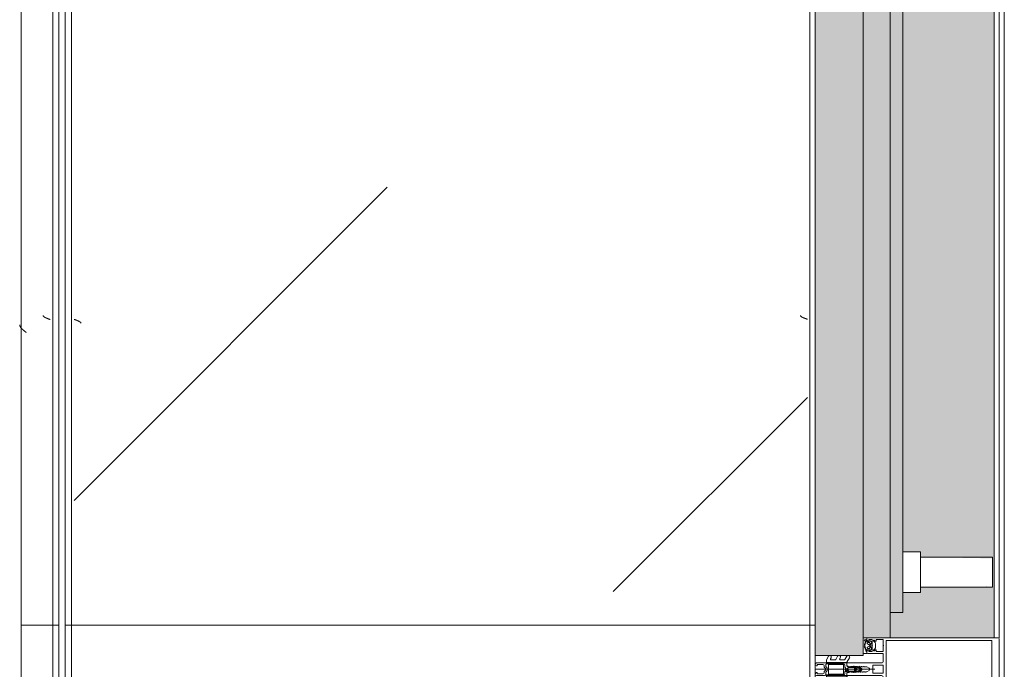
# Model space of a CAD drawing. Header units: millimetres. Extents: x -3267 to 40126, y 29201 to 102288.
# Tile 38 of 127: x 9044 to 9826, y 42944 to 43459. Entities that reach past the tile are written whole.
import ezdxf

# ---------------------------------------------------------------- set-up
doc = ezdxf.new("R2010")
doc.units = ezdxf.units.MM
for name, color, linetype, lineweight in [('A-DETL-GENF-OTLN', 7, 'Continuous', 9), ('A-GLAZ-____-OTLN', 7, 'Continuous', 9), ('A-GLAZ-CWMG-MCUT', 7, 'Continuous', 9), ('A-GLAZ-CWMG-OTLN', 7, 'Continuous', 9), ('A-WALL-____-OTLN', 7, 'Continuous', 9), ('M-EQPM-____-OTLN', 7, 'Continuous', 9)]:
    doc.layers.add(name, color=color, linetype=linetype, lineweight=lineweight)

# ---------------------------------------------------------------- blocks, each defined once
blk = doc.blocks.new('Rectangular Mullion - HI_CovCap-20mm_Mull-105mm-V274-ВКК_02_К1_З_ЭОМ_кабель_')
at = {"layer": 'A-DETL-GENF-OTLN', "color": 253, "true_color": 0xaaaaaa}
for p, q in [((-25, 144.5), (-25, 130.68)), ((23.5, 146), (-23.5, 146)), ((25, 130.68), (25, 144.5)), ((-25, 136), (-25, 59.4)), ((-22.9, 135.44), (-22.9, 59.4)), ((22.9, 136), (22.9, 59.4)), ((25, 136), (25, 59.5)), ((25, 61), (25, 59.5)), ((-22.24, 46.35), (-21.18, 47.41)), ((-20.47, 47.7), (-17.13, 47.7)), ((-16.42, 47.41), (-15.36, 46.35)), ((-12.6, 53.5), (-12.6, 41.4)), ((-5, 25.5), (-5, 52.5)), ((-3.2, 46.1), (-3.2, 53.5)), ((-2.7, 54), (2.7, 54)), ((0, 47.27), (0, 0)), ((3.2, 53.5), (3.2, 46.1)), ((5, 52.5), (5, 25.5)), ((12.6, 41.4), (12.6, 53.5)), ((15.36, 46.35), (16.42, 47.41)), ((17.13, 47.7), (20.47, 47.7)), ((21.18, 47.41), (22.24, 46.35)), ((-22.3, 40.8), (-22.9, 40.8)), ((-22.9, 40.2), (-21.62, 40.2)), ((-21.76, 44.51), (-22.58, 43.54)), ((-22.27, 39.59), (-22.55, 39.1)), ((-21.2, 42.9), (-21.2, 41.7)), ((-21.07, 39.62), (-21.08, 39.77)), ((-19.5, 43.4), (-20.7, 43.4)), ((-20.7, 41.2), (-20.42, 41.2)), ((-20.48, 39.51), (-20.66, 39.4)), ((-20.16, 41.35), (-19.24, 42.95)), ((-19.97, 39.2), (-20.02, 39.33)), ((-17.65, 44), (-19.95, 44)), ((-19.33, 39.22), (-19.48, 39.08)), ((-18.77, 39.04), (-18.85, 39.17)), ((-18.36, 42.95), (-17.44, 41.35)), ((-18.16, 39.23), (-18.26, 39.06)), ((-16.9, 43.4), (-18.1, 43.4)), ((-17.56, 39.21), (-17.67, 39.31)), ((-17.18, 41.2), (-16.9, 41.2)), ((-17.02, 39.56), (-17.07, 39.36)), ((-16.46, 39.68), (-16.59, 39.75)), ((-16.4, 41.7), (-16.4, 42.9)), ((-15.02, 43.54), (-15.84, 44.51)), ((-14.64, 40.8), (-15.29, 40.8)), ((2.7, 45.6), (-2.7, 45.6)), ((14.64, 40.8), (15.29, 40.8)), ((15.02, 43.54), (15.84, 44.51)), ((16.4, 41.7), (16.4, 42.9)), ((16.46, 39.68), (16.59, 39.75)), ((16.9, 43.4), (18.1, 43.4)), ((17.18, 41.2), (16.9, 41.2)), ((17.02, 39.56), (17.07, 39.36)), ((18.36, 42.95), (17.44, 41.35)), ((17.56, 39.21), (17.67, 39.31)), ((17.65, 44), (19.95, 44)), ((18.16, 39.23), (18.26, 39.06)), ((18.77, 39.04), (18.85, 39.17)), ((20.16, 41.35), (19.24, 42.95)), ((19.33, 39.22), (19.48, 39.08)), ((19.5, 43.4), (20.7, 43.4)), ((19.97, 39.2), (20.02, 39.33)), ((20.7, 41.2), (20.42, 41.2)), ((20.48, 39.51), (20.66, 39.4)), ((21.07, 39.62), (21.08, 39.77)), ((21.2, 42.9), (21.2, 41.7)), ((22.9, 40.2), (21.62, 40.2)), ((21.76, 44.51), (22.58, 43.54)), ((22.27, 39.59), (22.55, 39.1)), ((22.3, 40.8), (22.9, 40.8)), ((23.5, 40.8), (25, 40.8)), ((-1.89, 34.49), (-2.1, 32.75)), ((-0.87, 36.5), (-1.7, 35.06)), ((-1.33, 33.68), (-1.33, 33.78)), ((-1.12, 34.47), (-0.43, 35.65)), ((-0.6, 32.5), (-0.6, 32.42)), ((0.84, 33), (-0.1, 33)), ((0.43, 35.65), (1.12, 34.47)), ((0.6, 32.3), (0.93, 32.3)), ((1.02, 31.78), (0.74, 32.06)), ((1.7, 35.06), (0.87, 36.5)), ((1.33, 33.78), (1.33, 33.68)), ((2.1, 32.75), (1.89, 34.49)), ((-7.75, 23.52), (-10.33, 25.01)), ((-9.07, 27.17), (-5.65, 25.19)), ((-5.4, 9.3), (-5.4, 24.76)), ((-3.5, 25), (-4.5, 25)), ((-3.3, 23.5), (-1.9, 23.5)), ((-2.24, 31), (-2.45, 30.87)), ((-2.45, 30.53), (-2.25, 30.41)), ((-1.7, 23.7), (-1.7, 24.9)), ((-1.4, 24.49), (-1.4, 23.99)), ((-1.25, 31.1), (0.74, 31.1)), ((-1.1, 23.82), (-0.5, 24.17)), ((0.3, 26.2), (-1.09, 26.2)), ((0.43, 25), (0.2, 25)), ((0.34, 25.28), (0.58, 25.52)), ((0.5, 24.17), (1.42, 23.63)), ((1.92, 23.5), (3.3, 23.5)), ((2.45, 30.87), (2.24, 31)), ((2.25, 30.41), (2.45, 30.53)), ((4.5, 25), (3.5, 25)), ((5.4, 24.76), (5.4, 9.3)), ((5.65, 25.19), (9.07, 27.17)), ((10.33, 25.01), (7.75, 23.52)), ((-7.75, 16.23), (-10.41, 17.77)), ((-9.07, 19.88), (-8.25, 19.41)), ((-7.5, 19.84), (-7.5, 23.08)), ((-7.5, 12.55), (-7.5, 15.8)), ((-3.9, 22), (-3.9, 11)), ((-3.4, 22.5), (3.4, 22.5)), ((3.9, 11), (3.9, 22)), ((4.3, 22.5), (4.3, 9.4)), ((7.5, 23.08), (7.5, 19.84)), ((7.5, 15.8), (7.5, 12.55)), ((10.41, 17.77), (7.75, 16.23)), ((8.25, 19.41), (9.07, 19.88)), ((-7.62, 8.87), (-10.41, 10.48)), ((-9.07, 12.6), (-8.25, 12.12)), ((-5.9, 8.8), (-7.37, 8.8)), ((-2.71, 8.4), (-4.02, 8.4)), ((3.4, 10.5), (-3.4, 10.5)), ((-1.7, 9), (-2, 8.69)), ((-1.42, 7.29), (-0.71, 8.01)), ((0.71, 8.01), (1.42, 7.29)), ((2, 8.69), (1.7, 9)), ((3.3, 8.4), (2.71, 8.4)), ((7.37, 8.8), (5.9, 8.8)), ((10.41, 10.48), (7.62, 8.87)), ((8.25, 12.12), (9.07, 12.6)), ((-5, 1), (-5, 6.7)), ((-3.7, 1.7), (-3.7, 6)), ((-2.7, 7), (-2.13, 7)), ((2.13, 7), (2.7, 7)), ((3.7, 6), (3.7, 1.7))]:
    blk.add_line(p, q, dxfattribs=at)
at = {"layer": 'A-DETL-GENF-OTLN', "color": 253, "true_color": 0xaaaaaa, "flags": 128}
for points in [[(22.9, 130.68), (22.9, 140.2), (-22.9, 140.2), (-22.9, 130.68)], [(-19.05, 45.1), (-23.5, 45.1), (-23.5, 42.4), (-22.3, 42.4), (-22.3, 41.8), (-23.1, 41), (-25, 41), (-25, 57.79), (-25, 61)], [(22.9, 61), (22.9, 57.79), (22.9, 56.3), (11.2, 56.3), (-11.2, 56.3), (-22.9, 56.3), (-22.9, 57.79), (-22.9, 61)], [(-19.05, 54), (-23.5, 54), (-23.5, 48.3), (-22.3, 48.3), (-22.3, 47.7), (-22.95, 47.05)], [(-14.65, 47.05), (-15.3, 47.7), (-15.3, 48.3), (-14.1, 48.3), (-14.1, 54), (-18.55, 54)], [(-6.5, 54), (-11.2, 54), (-12.1, 54)], [(12.1, 54), (11.2, 54), (6.5, 54)], [(18.55, 54), (14.1, 54), (14.1, 48.3), (15.3, 48.3), (15.3, 47.7), (14.65, 47.05)], [(22.95, 47.05), (22.3, 47.7), (22.3, 48.3), (23.5, 48.3), (23.5, 54), (19.05, 54)], [(-23.5, 40.8), (-25, 40.8), (-25, 38)], [(-22.5, 43.09), (-22, 42.8), (-22, 42.67)], [(-13.1, 40.9), (-14.4, 40.9), (-15.3, 41.8), (-15.3, 42.4), (-14.1, 42.4), (-14.1, 45.1), (-18.55, 45.1)], [(-16.05, 40.2), (-14.75, 40.1), (-16.02, 40.1), (-16.02, 39.94)], [(-15.6, 42.67), (-15.6, 42.8), (-15.1, 43.09)], [(-12.6, 38), (-12.6, 40.8), (-13.95, 40.8)], [(-0.87, 42.8), (-2, 40.84), (-2, 39.84), (-2.5, 39.55), (-2, 39.26), (-2, 38.04), (-2.5, 37.75), (-2, 37.46), (-2, 36.24), (-2.5, 35.95), (-2, 35.66), (-2, 34.44), (-2.5, 34.15), (-2, 33.86), (-2, 32.64), (-2.5, 32.35), (-2, 32.06), (-2, 30.84), (-2.5, 30.55), (-2, 30.26), (-2, 29.04), (-2.5, 28.75), (-2, 28.46), (-2, 27.24), (-2.5, 26.95), (-2.5, 26)], [(2.5, 26), (2, 26.29), (2, 27.51), (2.5, 27.8), (2, 28.09), (2, 29.31), (2.5, 29.6), (2, 29.89), (2, 31.11), (2.5, 31.4), (2, 31.69), (2, 32.91), (2.5, 33.2), (2, 33.49), (2, 34.71), (2.5, 35), (2, 35.29), (2, 36.51), (2.5, 36.8), (2, 37.09), (2, 38.31), (2.5, 38.6), (2, 38.89), (2, 40.84), (0.87, 42.8)], [(12.6, 38), (12.6, 40.8), (13.95, 40.8)], [(18.55, 45.1), (14.1, 45.1), (14.1, 42.4), (15.3, 42.4), (15.3, 41.8), (14.4, 40.9), (13.1, 40.9)], [(16.05, 40.2), (14.75, 40.1), (16.02, 40.1), (16.02, 39.94)], [(15.6, 42.67), (15.6, 42.8), (15.1, 43.09)], [(25, 41), (23.1, 41), (22.3, 41.8), (22.3, 42.4), (23.5, 42.4), (23.5, 45.1), (19.05, 45.1)], [(22.5, 43.09), (22, 42.8), (22, 42.67)], [(-0.35, 31.99), (0.1, 31.73), (-1.23, 31.6)], [(0.4, 31.8), (0.4, 31.9), (0.4, 32.1)], [(-3.41, 25), (-5, 25), (-5, 9.1)], [(-1.55, 25.25), (-1.17, 25.64), (-0.2, 25.7), (-0.42, 25.6), (-1.25, 24.85)], [(-0.1, 25.3), (-0.1, 25.4), (0, 25.42)], [(5, 1), (5, 25), (3.41, 25)], [(-4.51, 8.95), (-4.3, 11), (-4.3, 22.5)], [(-2.65, 1), (-2.65, 1.4), (-3.4, 1.4)], [(3.4, 1.4), (2.65, 1.4), (2.65, 1)]]:
    blk.add_lwpolyline(points, dxfattribs=at)
blk.add_lwpolyline([(0, 37), (0, 35.9)], close=True, dxfattribs=at)
at = {"layer": 'A-DETL-GENF-OTLN', "color": 253, "true_color": 0xaaaaaa}
for centre, radius, start, end in [((-23.5, 144.5), 1.5, 90, 180), ((23.5, 144.5), 1.5, 360, 90), ((-22.59, 46.7), 0.5, 135, 315), ((-20.47, 46.7), 1, 90, 135), ((-18.8, 53.94), 0.256, 12.68038, 167.31962), ((-17.13, 46.7), 1, 45, 90), ((-15.01, 46.7), 0.5, 225, 45), ((-12.1, 53.5), 0.5, 90, 180), ((-6.5, 52.5), 1.5, 360, 90), ((-2.7, 53.5), 0.5, 90, 180), ((2.7, 53.5), 0.5, 0, 90), ((6.5, 52.5), 1.5, 90, 180), ((12.1, 53.5), 0.5, 0, 90), ((15.01, 46.7), 0.5, 135, 315), ((17.13, 46.7), 1, 90, 135), ((18.8, 53.94), 0.256, 12.68038, 167.31962), ((20.47, 46.7), 1, 45, 90), ((22.59, 46.7), 0.5, 225, 45), ((-22.9, 39.55), 0.65, 90, 270), ((-23.2, 40.8), 0.3, 180, 0), ((-22.9, 39.3), 0.4, 269.99999, 330.00626), ((-22.35, 43.35), 0.3, 140.01031, 239.99507), ((-22.3, 41.1), 0.3, 270.90521, 359.98148), ((-21.41, 39.09), 1, 90.82716, 149.99773), ((-18.96, 41.89), 3.14, 165.49788, 194.50212), ((-21.15, 44), 0.8, 22.61561, 140.00332), ((-21.62, 39.7), 0.5, 54.92212, 90), ((-21.42, 39.75), 0.339, 3.00251, 90.82171), ((-18.8, 43.71), 4.4, 234.92212, 305.84121), ((-20.7, 42.9), 0.5, 89.98992, 180.01008), ((-20.7, 41.7), 0.5, 179.98974, 270.01026), ((-20.8, 39.64), 0.272, 183.0147, 299.98901), ((-20.32, 39.23), 0.316, 18.00331, 119.99297), ((-20.42, 41.5), 0.3, 269.98791, 330.00644), ((-19.95, 44.5), 0.5, 202.62239, 269.99966), ((-19.69, 39.29), 0.3, 197.9991, 314.99946), ((-19.5, 43.1), 0.3, 329.99756, 90.00642), ((-19.11, 38.99), 0.316, 32.98956, 135.00901), ((-18.8, 45.04), 0.256, 12.68038, 167.31962), ((-18.52, 39.21), 0.3, 213.00146, 329.99975), ((-18.1, 43.1), 0.3, 89.99872, 209.99731), ((-17.88, 39.07), 0.316, 48.00262, 149.99741), ((-17.65, 44.5), 0.5, 269.99881, 337.37914), ((-17.36, 39.43), 0.3, 227.99716, 345.00452), ((-17.18, 41.5), 0.3, 209.995, 270.01065), ((-16.45, 44), 0.8, 40.00306, 157.37723), ((-16.73, 39.48), 0.3, 63.00317, 164.99853), ((-16.9, 42.9), 0.5, 0.00918, 89.99082), ((-16.9, 41.7), 0.5, 270.00904, 359.99096), ((-16.32, 39.94), 0.3, 243.00899, 359.98883), ((-16.05, 39.9), 0.3, 90, 125.84121), ((-18.64, 41.89), 3.14, 346.80247, 14.483), ((-15.29, 41.1), 0.3, 166.80247, 270), ((-15.25, 43.35), 0.3, 299.99829, 40.01132), ((-14.83, 40.53), 0.33, 270.00002, 54.90994), ((-14.75, 40.6), 0.5, 269.99115, 352.82633), ((-13.95, 40.5), 0.3, 90.00299, 172.8115), ((-13.1, 41.4), 0.5, 270, 0), ((-2.7, 46.1), 0.5, 180, 270), ((0, 42.3), 1, 30, 150), ((2.7, 46.1), 0.5, 270, 0), ((13.1, 41.4), 0.5, 180, 270), ((13.95, 40.5), 0.3, 7.1885, 89.99701), ((14.75, 40.6), 0.5, 187.17367, 270.00885), ((14.83, 40.53), 0.33, 125.09006, 269.99998), ((15.25, 43.35), 0.3, 139.98868, 240.00171), ((15.29, 41.1), 0.3, 270, 13.19753), ((18.64, 41.89), 3.14, 165.517, 193.19753), ((16.45, 44), 0.8, 22.62277, 139.99694), ((16.32, 39.94), 0.3, 180.01117, 296.99101), ((16.05, 39.9), 0.3, 54.15879, 90), ((18.8, 43.71), 4.4, 234.15879, 305.07788), ((16.9, 42.9), 0.5, 90.00918, 179.99082), ((16.9, 41.7), 0.5, 180.00904, 269.99096), ((16.73, 39.48), 0.3, 15.00147, 116.99683), ((17.36, 39.43), 0.3, 194.99548, 312.00284), ((17.18, 41.5), 0.3, 269.98935, 330.005), ((17.65, 44.5), 0.5, 202.62086, 270.00119), ((17.88, 39.07), 0.316, 30.00259, 131.99738), ((18.1, 43.1), 0.3, 330.00269, 90.00128), ((18.52, 39.21), 0.3, 210.00025, 326.99854), ((18.8, 45.04), 0.256, 12.68038, 167.31962), ((19.11, 38.99), 0.316, 44.99099, 147.01044), ((19.5, 43.1), 0.3, 89.99358, 210.00244), ((19.69, 39.29), 0.3, 225.00054, 342.0009), ((19.95, 44.5), 0.5, 270.00034, 337.37761), ((20.32, 39.23), 0.316, 60.00703, 161.99669), ((20.42, 41.5), 0.3, 209.99356, 270.01209), ((21.15, 44), 0.8, 39.99668, 157.38439), ((20.8, 39.64), 0.272, 240.01099, 356.9853), ((20.7, 42.9), 0.5, 359.98992, 90.01008), ((20.7, 41.7), 0.5, 269.98974, 0.01026), ((21.42, 39.75), 0.339, 89.17829, 176.99749), ((21.62, 39.7), 0.5, 90, 125.07788), ((21.41, 39.09), 1, 30.00227, 89.17284), ((18.96, 41.89), 3.14, 345.49788, 14.50212), ((22.3, 41.1), 0.3, 180.01852, 269.09479), ((22.35, 43.35), 0.3, 300.00493, 39.98969), ((22.9, 39.3), 0.4, 209.99374, 270.00001), ((23.2, 40.8), 0.3, 180, 0), ((22.9, 39.55), 0.65, 270, 90), ((17.75, 30.31), 20, 173, 178.04971), ((-0.4, 34.31), 1.5, 150, 173), ((46.55, 30.33), 48, 176, 178.23414), ((-1.23, 31.8), 0.2, 178.23414, 270), ((0.27, 33.67), 1.6, 150, 176), ((0, 36), 1, 90.02865, 150), ((-0.1, 32.5), 0.5, 90, 180), ((-0.1, 32.42), 0.5, 180, 240), ((0, 35.4), 0.5, 90.0573, 150), ((0, 36), 1, 30, 89.97135), ((0, 35.4), 0.5, 30, 89.9427), ((0.2, 31.9), 0.2, 240, 0), ((0.2, 31.8), 0.2, 270, 0), ((0.6, 32.1), 0.2, 90, 180), ((0.6, 31.92), 0.2, 45, 180), ((0.74, 31.5), 0.4, 270, 45), ((0.84, 33.5), 0.5, 270, 3.83017), ((0.93, 31.8), 0.5, 1.77701, 90), ((-0.27, 33.67), 1.6, 4, 30), ((-46.55, 30.33), 48, 354.4962, 1.77701), ((-46.55, 30.33), 48, 3.83017, 4), ((0.4, 34.31), 1.5, 7, 30), ((-17.75, 30.31), 20, 1.95029, 7), ((-9.68, 26.13), 1.3, 154.41173, 240), ((-9.72, 26.04), 1.3, 60, 150), ((-8, 23.08), 0.5, 360, 60), ((-5.9, 24.76), 0.5, 360, 60), ((-4.5, 25.5), 0.5, 180, 270), ((-3.3, 22.5), 1, 90, 180), ((-3.5, 26), 1, 270, 0), ((-3.41, 26.5), 1.5, 270, 10.22002), ((-2.35, 30.7), 0.2, 120, 240), ((17.75, 30.31), 20, 179.72362, 190.22002), ((-1.9, 23.7), 0.2, 270, 0), ((-1.2, 24.9), 0.5, 135, 180), ((-1.25, 30.9), 0.2, 90, 179.3132), ((46.55, 30.33), 48, 179.3132, 184.71248), ((-0.9, 24.49), 0.5, 135, 180), ((-1.2, 23.99), 0.2, 180, 300), ((-1.09, 26.4), 0.2, 184.71248, 270), ((-1.02, 25.5), 0.2, 90, 135), ((-0.42, 25.4), 0.2, 90, 135), ((0, 23.3), 1, 60, 120), ((-0.3, 25.4), 0.2, 360, 90), ((-0.2, 25.5), 0.2, 360, 90), ((0.2, 25.3), 0.3, 180, 270), ((0.2, 25.42), 0.2, 180, 315), ((0.3, 25.8), 0.4, 315, 90), ((0.43, 25.8), 0.8, 270, 354.4962), ((1.92, 24.5), 1, 240, 270), ((3.41, 26.5), 1.5, 169.77998, 270), ((-17.75, 30.31), 20, 349.77998, 0.27638), ((2.35, 30.7), 0.2, 300, 60), ((3.5, 26), 1, 180, 270), ((3.3, 22.5), 1, 360, 90), ((4.5, 25.5), 0.5, 270, 360), ((5.9, 24.76), 0.5, 120, 180), ((8, 23.08), 0.5, 120, 180), ((9.72, 26.04), 1.3, 30, 120), ((9.68, 26.13), 1.3, 300, 25.58827), ((-9.81, 18.81), 1.2, 150, 240), ((-9.72, 18.76), 1.3, 60, 150), ((-8, 19.84), 0.5, 240, 0), ((-8, 15.8), 0.5, 360, 60), ((-3.4, 22), 0.5, 90, 180), ((3.4, 22), 0.5, 360, 90), ((8, 19.84), 0.5, 180, 300), ((8, 15.8), 0.5, 120, 180), ((9.72, 18.76), 1.3, 30, 120), ((9.81, 18.81), 1.2, 300, 30), ((-9.81, 11.52), 1.2, 150, 240), ((-9.72, 11.47), 1.3, 60, 150), ((-8, 12.55), 0.5, 240, 0), ((-7.37, 9.3), 0.5, 240, 270), ((-5.9, 9.3), 0.5, 270, 0), ((-4, 9.1), 1, 180, 216.8699), ((-5.6, 7.9), 1, 323.1301, 36.8699), ((-4.02, 8.9), 0.5, 174, 270), ((-3.4, 11), 0.5, 180, 270), ((-2.71, 9.4), 1, 270, 315), ((0, 7.3), 2.4, 45, 135), ((0, 7.3), 1, 45, 135), ((2.71, 9.4), 1, 225, 270), ((3.3, 9.4), 1, 270, 0), ((3.4, 11), 0.5, 270, 0), ((5.9, 9.3), 0.5, 180, 270), ((7.37, 9.3), 0.5, 270, 300), ((8, 12.55), 0.5, 180, 300), ((9.72, 11.47), 1.3, 30, 120), ((9.81, 11.52), 1.2, 300, 30), ((-4, 6.7), 1, 143.1301, 180), ((-4, 1), 1, 180, 270), ((-2.7, 6), 1, 90, 180), ((-3.4, 1.7), 0.3, 180, 270), ((-3.65, 1), 1, 270, 0), ((-2.13, 8), 1, 270, 315), ((2.13, 8), 1, 225, 270), ((3.65, 1), 1, 180, 270), ((2.7, 6), 1, 360, 90), ((3.4, 1.7), 0.3, 270, 0), ((4, 1), 1, 270, 0)]:
    blk.add_arc(centre, radius, start, end, dxfattribs=at)
blk = doc.blocks.new('АРФ_ блок_Окно - FWS SI insert unit_zoloto ПР-9497958-ВКК_02_К1_З_ЭОМ_кабель_')
at = {"layer": 'A-GLAZ-____-OTLN', "true_color": 0xf8f3e1}
for points in [[(-455, 69.5), (-455, 59.5), (455, 59.5), (455, 69.5), (-358.05, 69.5)], [(-358.05, 59.5), (-475, 59.5), (-475, 38), (475, 38), (475, 59.5), (-207.77, 59.5)], [(-489, 38), (-489, 0), (489, 0), (489, 38), (-358.05, 38)]]:
    blk.add_hatch(color=7, dxfattribs=at).paths.add_polyline_path(points)
at = {"layer": 'A-GLAZ-____-OTLN', "color": 253, "true_color": 0xaaaaaa}
for p, q in [((411.01, 140.5), (411.01, 128)), ((411.01, 140.5), (434.99, 140.5)), ((411.01, 140.5), (411.01, 139.56)), ((434.99, 128), (434.99, 140.5)), ((434.99, 139.56), (434.99, 140.5)), ((411.01, 128), (411.01, 83.5)), ((434.99, 83.5), (434.99, 128)), ((406.75, 83.5), (406.75, 69.5)), ((406.75, 83.5), (439.25, 83.5)), ((439.25, 69.5), (439.25, 83.5)), ((-455, 69.5), (455, 69.5)), ((455, 69.5), (455, 59.5)), ((-475, 59.5), (475, 59.5)), ((475, 59.5), (475, 38)), ((-489, 38), (489, 38)), ((489, 38), (489, 0))]:
    blk.add_line(p, q, dxfattribs=at)
for points in [[(411.01, 136.75), (411.03, 136.32), (411.11, 135.91), (411.24, 135.51)], [(434.75, 135.49), (434.89, 135.9), (434.97, 136.32), (434.99, 136.75)]]:
    blk.add_open_spline(points, degree=3, dxfattribs=at)
blk = doc.blocks.new('Rectangular Mullion - FWS-50-HI_Mull_CovCap-20mm_Mull-105mm_zoloto-2885899-ВКК_02_К1_З_ЭОМ_кабель_')
at = {"layer": 'A-GLAZ-CWMG-OTLN', "true_color": 0xf8f3e1}
blk.add_hatch(color=7, dxfattribs=at).paths.add_polyline_path([(26908, 74420), (26990.5, 74420), (26990.5, 74440), (26980.5, 74440), (26980.5, 75301.75), (26966.5, 75302.3), (26966.5, 75306.01), (26909.5, 75307.08), (26909.5, 75329.58), (26966.5, 75329.99), (26966.5, 75334.25), (26980.5, 75334.25), (26980.5, 75350), (26990.5, 75350), (26990.5, 75370), (26908, 75370), (26908, 74445)])
at = {"layer": 'A-GLAZ-CWMG-MCUT', "color": 253, "true_color": 0xaaaaaa}
for p, q in [((26904, 75370), (26904, 74420)), ((26908, 74420), (26908, 75370))]:
    blk.add_line(p, q, dxfattribs=at)
blk = doc.blocks.new('FP_642-ВКК_02_К1_З_ЭОМ_кабель_')
at = {"layer": 'M-EQPM-____-OTLN', "color": 7, "true_color": 0xffffff}
for p, q in [((1041.66, 585.91), (1041.61, 585.79)), ((1041.71, 586.03), (1041.66, 585.91)), ((1041.76, 586.16), (1041.71, 586.03)), ((1041.81, 586.29), (1041.76, 586.16)), ((1041.85, 586.41), (1041.81, 586.29)), ((1041.9, 586.54), (1041.85, 586.41)), ((1041.95, 586.67), (1041.9, 586.54)), ((1042, 586.8), (1041.95, 586.67)), ((1042.05, 586.93), (1042, 586.8)), ((1042.1, 587.07), (1042.05, 586.93)), ((1042.15, 587.2), (1042.1, 587.07)), ((1042.19, 587.33), (1042.15, 587.2)), ((1042.24, 587.46), (1042.19, 587.33)), ((1042.29, 587.6), (1042.24, 587.46)), ((1042.34, 587.73), (1042.29, 587.6)), ((1042.39, 587.87), (1042.34, 587.73)), ((1042.44, 588), (1042.39, 587.87)), ((1039.39, 582.49), (1039.34, 582.49)), ((1039.44, 582.5), (1039.39, 582.49)), ((1039.48, 582.51), (1039.44, 582.5)), ((1039.53, 582.52), (1039.48, 582.51)), ((1039.58, 582.54), (1039.53, 582.52)), ((1039.62, 582.56), (1039.58, 582.54)), ((1039.67, 582.58), (1039.62, 582.56)), ((1039.72, 582.61), (1039.67, 582.58)), ((1039.77, 582.64), (1039.72, 582.61)), ((1039.81, 582.67), (1039.77, 582.64)), ((1039.86, 582.7), (1039.81, 582.67)), ((1039.91, 582.74), (1039.86, 582.7)), ((1039.95, 582.78), (1039.91, 582.74)), ((1040, 582.82), (1039.95, 582.78)), ((1040.06, 582.88), (1040.01, 582.83)), ((1040.1, 582.93), (1040.06, 582.88)), ((1040.15, 582.98), (1040.1, 582.93)), ((1040.2, 583.04), (1040.15, 582.98)), ((1040.25, 583.1), (1040.2, 583.04)), ((1040.3, 583.17), (1040.25, 583.1)), ((1040.35, 583.23), (1040.3, 583.17)), ((1040.4, 583.3), (1040.35, 583.23)), ((1040.44, 583.37), (1040.4, 583.3)), ((1040.49, 583.45), (1040.44, 583.37)), ((1040.54, 583.52), (1040.49, 583.45)), ((1040.59, 583.6), (1040.54, 583.52)), ((1040.64, 583.68), (1040.59, 583.6)), ((1040.69, 583.77), (1040.64, 583.68)), ((1040.74, 583.86), (1040.69, 583.77)), ((1040.78, 583.95), (1040.74, 583.86)), ((1040.83, 584.04), (1040.78, 583.95)), ((1040.88, 584.13), (1040.83, 584.04)), ((1040.93, 584.23), (1040.88, 584.13)), ((1040.98, 584.33), (1040.93, 584.23)), ((1041.03, 584.43), (1040.98, 584.33)), ((1041.08, 584.53), (1041.03, 584.43)), ((1041.12, 584.64), (1041.08, 584.53)), ((1041.17, 584.74), (1041.12, 584.64)), ((1041.22, 584.85), (1041.17, 584.74)), ((1041.27, 584.96), (1041.22, 584.85)), ((1041.32, 585.08), (1041.27, 584.96)), ((1041.37, 585.19), (1041.32, 585.08)), ((1041.42, 585.31), (1041.37, 585.19)), ((1041.46, 585.42), (1041.42, 585.31)), ((1041.51, 585.54), (1041.46, 585.42)), ((1041.56, 585.66), (1041.51, 585.54)), ((1041.61, 585.79), (1041.56, 585.66))]:
    blk.add_line(p, q, dxfattribs=at)
blk = doc.blocks.new('FP_643-ВКК_02_К1_З_ЭОМ_кабель_')
at = {"layer": 'M-EQPM-____-OTLN', "color": 7, "true_color": 0xffffff}
for p, q in [((1043.07, 7.86), (1043.02, 7.73)), ((1043.12, 7.99), (1043.07, 7.86)), ((1043.17, 8.11), (1043.12, 7.99)), ((1043.22, 8.24), (1043.17, 8.11)), ((1043.27, 8.37), (1043.22, 8.24)), ((1043.32, 8.49), (1043.27, 8.37)), ((1043.37, 8.61), (1043.32, 8.49)), ((1043.42, 8.74), (1043.37, 8.61)), ((1043.47, 8.86), (1043.42, 8.74)), ((1043.52, 8.97), (1043.47, 8.86)), ((1043.56, 9.09), (1043.52, 8.97)), ((1043.61, 9.21), (1043.56, 9.09)), ((1043.66, 9.32), (1043.61, 9.21)), ((1043.71, 9.43), (1043.66, 9.32)), ((1043.76, 9.54), (1043.71, 9.43)), ((1043.81, 9.65), (1043.76, 9.54)), ((1043.86, 9.75), (1043.81, 9.65)), ((1043.91, 9.86), (1043.86, 9.75)), ((1043.96, 9.96), (1043.91, 9.86)), ((1044.01, 10.06), (1043.96, 9.96)), ((1044.06, 10.16), (1044.01, 10.06)), ((1044.1, 10.25), (1044.06, 10.16)), ((1044.15, 10.34), (1044.1, 10.25)), ((1044.2, 10.43), (1044.15, 10.34)), ((1044.25, 10.52), (1044.2, 10.43)), ((1044.3, 10.6), (1044.25, 10.52)), ((1044.35, 10.69), (1044.3, 10.6)), ((1044.4, 10.76), (1044.35, 10.69)), ((1044.45, 10.84), (1044.4, 10.76)), ((1044.5, 10.91), (1044.45, 10.84)), ((1044.55, 10.99), (1044.5, 10.91)), ((1044.6, 11.05), (1044.55, 10.99)), ((1044.64, 11.12), (1044.6, 11.05)), ((1044.69, 11.18), (1044.64, 11.12)), ((1044.74, 11.24), (1044.69, 11.18)), ((1044.79, 11.3), (1044.74, 11.24)), ((1044.84, 11.35), (1044.79, 11.3)), ((1044.89, 11.4), (1044.84, 11.35)), ((1044.94, 11.45), (1044.89, 11.4)), ((1044.99, 11.49), (1044.94, 11.45)), ((1045.04, 11.53), (1044.99, 11.49)), ((1045.09, 11.57), (1045.04, 11.53)), ((1045.14, 11.61), (1045.09, 11.57)), ((1045.18, 11.64), (1045.14, 11.61)), ((1045.23, 11.66), (1045.18, 11.64)), ((1045.28, 11.69), (1045.23, 11.66)), ((1045.33, 11.71), (1045.28, 11.69)), ((1045.38, 11.73), (1045.33, 11.71)), ((1045.43, 11.74), (1045.38, 11.73)), ((1045.48, 11.76), (1045.43, 11.74)), ((1045.53, 11.76), (1045.48, 11.76)), ((1045.58, 11.77), (1045.53, 11.76)), ((1042.53, 6.39), (1042.48, 6.26)), ((1042.58, 6.53), (1042.53, 6.39)), ((1042.63, 6.66), (1042.58, 6.53)), ((1042.68, 6.8), (1042.63, 6.66)), ((1042.73, 6.93), (1042.68, 6.8)), ((1042.78, 7.07), (1042.73, 6.93)), ((1042.83, 7.2), (1042.78, 7.07)), ((1042.88, 7.33), (1042.83, 7.2)), ((1042.93, 7.46), (1042.88, 7.33)), ((1042.98, 7.6), (1042.93, 7.46)), ((1043.02, 7.73), (1042.98, 7.6))]:
    blk.add_line(p, q, dxfattribs=at)
blk = doc.blocks.new('ПР_Низ пояс - Тип 1-V641-ВКК_02_К1_З_ЭОМ_кабель_')
at = {"layer": 'M-EQPM-____-OTLN', "true_color": 0xffffff}
h = blk.add_hatch(dxfattribs=at)
h.set_pattern_fill('FP_238', style=0, pattern_type=2)
h.set_pattern_definition([(135, (-41960, 6950), (-1000, 1e-13), [50, -1364.214]), (135, (-41460, 6950), (-1000, 1e-13), [50, -1364.214]), (135, (-41460, 7450), (-1000, 1e-13), [50, -1364.214]), (135, (-42174.64, 7664.64), (-1000, 1e-13), [403.55, -1010.664]), (135, (-41674.64, 7664.64), (-1000, 1e-13), [403.55, -1010.664]), (135, (-42174.64, 7164.64), (-1000, 1e-13), [403.55, -1010.664]), (135, (-41674.64, 7164.64), (-1000, 1e-13), [453.55, -960.664])])
h.paths.add_polyline_path([(800, 6.26), (2400, 6.26), (2400, 588), (800, 588), (800, 19.98)])
at = {"layer": 'M-EQPM-____-OTLN', "color": 253, "true_color": 0xaaaaaa}
for p, q in [((800, 590), (800, 595)), ((800, 595), (2400, 595)), ((800, 588), (800, 590)), ((800, 590), (2400, 590)), ((800, 6.26), (800, 588)), ((800, 4.26), (800, 6.26)), ((800, 0), (800, 4.26)), ((800, 4.26), (2400, 4.26)), ((800, 0), (2400, 0))]:
    blk.add_line(p, q, dxfattribs=at)
for name in ['FP_642-ВКК_02_К1_З_ЭОМ_кабель_', 'FP_643-ВКК_02_К1_З_ЭОМ_кабель_']:
    blk.add_blockref(name, (0, 0), dxfattribs=at)
blk = doc.blocks.new('FP_645-ВКК_02_К1_З_ЭОМ_кабель_')
at = {"layer": 'M-EQPM-____-OTLN', "color": 7, "true_color": 0xffffff}
for p, q in [((243.2, 609.36), (243.15, 609.23)), ((243.25, 609.48), (243.2, 609.36)), ((243.3, 609.6), (243.25, 609.48)), ((243.35, 609.72), (243.3, 609.6)), ((243.4, 609.83), (243.35, 609.72)), ((243.45, 609.95), (243.4, 609.83)), ((243.5, 610.06), (243.45, 609.95)), ((243.55, 610.18), (243.5, 610.06)), ((243.6, 610.28), (243.55, 610.18)), ((243.65, 610.39), (243.6, 610.28)), ((243.69, 610.5), (243.65, 610.39)), ((243.74, 610.6), (243.69, 610.5)), ((243.79, 610.7), (243.74, 610.6)), ((243.84, 610.8), (243.79, 610.7)), ((243.89, 610.9), (243.84, 610.8)), ((243.94, 610.99), (243.89, 610.9)), ((243.99, 611.09), (243.94, 610.99)), ((244.04, 611.18), (243.99, 611.09)), ((244.09, 611.26), (244.04, 611.18)), ((244.14, 611.35), (244.09, 611.26)), ((244.19, 611.43), (244.14, 611.35)), ((244.23, 611.51), (244.19, 611.43)), ((244.28, 611.58), (244.23, 611.51)), ((244.33, 611.66), (244.28, 611.58)), ((244.38, 611.73), (244.33, 611.66)), ((244.43, 611.8), (244.38, 611.73)), ((244.48, 611.86), (244.43, 611.8)), ((244.53, 611.93), (244.48, 611.86)), ((244.58, 611.98), (244.53, 611.93)), ((244.63, 612.04), (244.58, 611.98)), ((244.68, 612.09), (244.63, 612.04)), ((244.73, 612.14), (244.68, 612.09)), ((244.77, 612.19), (244.73, 612.14)), ((244.82, 612.24), (244.77, 612.19)), ((244.87, 612.28), (244.82, 612.24)), ((244.92, 612.31), (244.87, 612.28)), ((244.97, 612.35), (244.92, 612.31)), ((245.02, 612.38), (244.97, 612.35)), ((245.07, 612.41), (245.02, 612.38)), ((245.12, 612.43), (245.07, 612.41)), ((245.17, 612.45), (245.12, 612.43)), ((245.22, 612.47), (245.17, 612.45)), ((245.27, 612.49), (245.22, 612.47)), ((245.31, 612.5), (245.27, 612.49)), ((245.36, 612.51), (245.31, 612.5)), ((245.41, 612.51), (245.36, 612.51)), ((242.37, 607.14), (242.32, 607)), ((242.42, 607.27), (242.37, 607.14)), ((242.47, 607.41), (242.42, 607.27)), ((242.52, 607.54), (242.47, 607.41)), ((242.57, 607.67), (242.52, 607.54)), ((242.61, 607.81), (242.57, 607.67)), ((242.66, 607.94), (242.61, 607.81)), ((242.71, 608.08), (242.66, 607.94)), ((242.76, 608.21), (242.71, 608.08)), ((242.81, 608.34), (242.76, 608.21)), ((242.86, 608.47), (242.81, 608.34)), ((242.91, 608.6), (242.86, 608.47)), ((242.96, 608.73), (242.91, 608.6)), ((243.01, 608.86), (242.96, 608.73)), ((243.06, 608.98), (243.01, 608.86)), ((243.11, 609.11), (243.06, 608.98)), ((243.15, 609.23), (243.11, 609.11))]:
    blk.add_line(p, q, dxfattribs=at)
blk = doc.blocks.new('FP_646-ВКК_02_К1_З_ЭОМ_кабель_')
at = {"layer": 'M-EQPM-____-OTLN', "color": 7, "true_color": 0xffffff}
for p, q in [((232.17, 626.13), (232.07, 626)), ((232.27, 626.25), (232.17, 626.13)), ((232.37, 626.38), (232.27, 626.25)), ((232.46, 626.5), (232.37, 626.38)), ((232.56, 626.63), (232.46, 626.5)), ((232.66, 626.75), (232.56, 626.63)), ((232.75, 626.88), (232.66, 626.75)), ((232.85, 627), (232.75, 626.88)), ((232.95, 627.13), (232.85, 627)), ((233.05, 627.25), (232.95, 627.13)), ((233.14, 627.37), (233.05, 627.25)), ((233.24, 627.49), (233.14, 627.37)), ((233.34, 627.61), (233.24, 627.49)), ((233.44, 627.73), (233.34, 627.61)), ((233.53, 627.85), (233.44, 627.73)), ((233.63, 627.96), (233.53, 627.85)), ((233.73, 628.08), (233.63, 627.96)), ((233.83, 628.19), (233.73, 628.08)), ((233.92, 628.31), (233.83, 628.19)), ((234.02, 628.42), (233.92, 628.31)), ((234.12, 628.53), (234.02, 628.42)), ((234.22, 628.64), (234.12, 628.53)), ((234.31, 628.75), (234.22, 628.64)), ((234.41, 628.85), (234.31, 628.75)), ((234.51, 628.95), (234.41, 628.85)), ((234.6, 629.06), (234.51, 628.95)), ((234.7, 629.16), (234.6, 629.06)), ((234.8, 629.26), (234.7, 629.16)), ((234.9, 629.35), (234.8, 629.26)), ((234.99, 629.45), (234.9, 629.35)), ((235.09, 629.54), (234.99, 629.45)), ((235.19, 629.63), (235.09, 629.54)), ((235.29, 629.72), (235.19, 629.63)), ((235.38, 629.81), (235.29, 629.72)), ((235.48, 629.89), (235.38, 629.81)), ((235.58, 629.97), (235.48, 629.89)), ((235.68, 630.05), (235.58, 629.97)), ((235.77, 630.13), (235.68, 630.05)), ((235.87, 630.2), (235.77, 630.13)), ((235.97, 630.27), (235.87, 630.2)), ((236.06, 630.34), (235.97, 630.27)), ((236.16, 630.41), (236.06, 630.34)), ((236.26, 630.47), (236.16, 630.41)), ((236.36, 630.54), (236.26, 630.47)), ((236.45, 630.59), (236.36, 630.54)), ((236.55, 630.65), (236.45, 630.59)), ((236.65, 630.7), (236.55, 630.65)), ((236.75, 630.75), (236.65, 630.7)), ((236.84, 630.8), (236.75, 630.75)), ((236.94, 630.85), (236.84, 630.8)), ((237.04, 630.89), (236.94, 630.85)), ((237.14, 630.93), (237.04, 630.89)), ((237.23, 630.96), (237.14, 630.93)), ((237.33, 631), (237.23, 630.96)), ((237.43, 631.03), (237.33, 631)), ((237.53, 631.06), (237.43, 631.03)), ((237.62, 631.08), (237.53, 631.06)), ((237.72, 631.1), (237.62, 631.08)), ((237.82, 631.12), (237.72, 631.1)), ((237.91, 631.14), (237.82, 631.12)), ((238.01, 631.15), (237.91, 631.14)), ((238.11, 631.16), (238.01, 631.15)), ((238.21, 631.16), (238.11, 631.16))]:
    blk.add_line(p, q, dxfattribs=at)
blk = doc.blocks.new('ПР_Перед пояса - Тип 1-V644-ВКК_02_К1_З_ЭОМ_кабель_')
at = {"layer": 'M-EQPM-____-OTLN', "color": 253, "true_color": 0xaaaaaa}
for p, q in [((0, 626), (0, 630)), ((0, 630), (1600, 630)), ((0, 607), (0, 626)), ((0, 605), (0, 607)), ((0, 600), (0, 605)), ((0, 605), (1600, 605)), ((0, 600), (1600, 600))]:
    blk.add_line(p, q, dxfattribs=at)
for name in ['FP_646-ВКК_02_К1_З_ЭОМ_кабель_', 'FP_645-ВКК_02_К1_З_ЭОМ_кабель_']:
    blk.add_blockref(name, (0, 0), dxfattribs=at)
blk = doc.blocks.new('ПР_Низ пояс - Тип 1-V819-ВКК_02_К1_З_ЭОМ_кабель_')
at = {"layer": 'M-EQPM-____-OTLN', "true_color": 0xffffff}
h = blk.add_hatch(dxfattribs=at)
h.set_pattern_fill('FP_289', style=0, pattern_type=2)
h.set_pattern_definition([(135, (-40360, 6950), (-1000, 1e-13), [50, -1364.214]), (135, (-39860, 6950), (-1000, 1e-13), [50, -1364.214]), (135, (-39860, 7450), (-1000, 1e-13), [50, -1364.214]), (135, (-40574.64, 7664.64), (-1000, 1e-13), [403.55, -1010.664]), (135, (-40074.64, 7664.64), (-1000, 1e-13), [403.55, -1010.664]), (135, (-40574.64, 7164.64), (-1000, 1e-13), [403.55, -1010.664]), (135, (-40074.64, 7164.64), (-1000, 1e-13), [453.55, -960.664])])
h.paths.add_polyline_path([(800, 6.26), (2400, 6.26), (2400, 588), (800, 588), (800, 470.82)])
at = {"layer": 'M-EQPM-____-OTLN', "color": 253, "true_color": 0xaaaaaa}
for p, q in [((800, 595), (2400, 595)), ((2400, 595), (2400, 590)), ((800, 590), (2400, 590)), ((2400, 590), (2400, 588)), ((2400, 588), (2400, 6.26)), ((800, 4.26), (2400, 4.26)), ((800, 0), (2400, 0)), ((2400, 6.26), (2400, 4.26)), ((2400, 4.26), (2400, 0))]:
    blk.add_line(p, q, dxfattribs=at)
blk = doc.blocks.new('ПР_Перед пояса - Тип 1-V822-ВКК_02_К1_З_ЭОМ_кабель_')
at = {"layer": 'M-EQPM-____-OTLN', "color": 253, "true_color": 0xaaaaaa}
for p, q in [((0, 630), (1600, 630)), ((1600, 630), (1600, 626)), ((1600, 626), (1600, 607)), ((0, 605), (1600, 605)), ((1600, 607), (1600, 605)), ((1600, 605), (1600, 600)), ((0, 600), (1600, 600))]:
    blk.add_line(p, q, dxfattribs=at)
blk = doc.blocks.new('Наметкина 10_РД_АРФ_К1_R21_rvt-1-ВКК_02_К1_З_ЭОМ_кабель_')
at = {"layer": 'A-WALL-____-OTLN', "color": 253, "true_color": 0xaaaaaa}
blk.add_line((8100, 44259.98), (8100, 42159.68), dxfattribs=at)
at = {"layer": 'A-GLAZ-____-OTLN', "color": 253, "lineweight": 9, "true_color": 0xaaaaaa, "rotation": 269.9999999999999}
blk.add_blockref('АРФ_ блок_Окно - FWS SI insert unit_zoloto ПР-9497958-ВКК_02_К1_З_ЭОМ_кабель_', (7950, 43725), dxfattribs=at)
at = {"layer": 'A-GLAZ-CWMG-OTLN', "color": 253, "lineweight": 9, "true_color": 0xaaaaaa, "rotation": 180}
blk.add_blockref('Rectangular Mullion - FWS-50-HI_Mull_CovCap-20mm_Mull-105mm_zoloto-2885899-ВКК_02_К1_З_ЭОМ_кабель_', (35000, 118620), dxfattribs=at)
at = {"layer": 'A-GLAZ-CWMG-OTLN', "color": 253, "lineweight": 9, "true_color": 0xaaaaaa, "extrusion": (0, 0, -1), "rotation": 90.00000000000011}
blk.add_blockref('Rectangular Mullion - HI_CovCap-20mm_Mull-105mm-V274-ВКК_02_К1_З_ЭОМ_кабель_', (-7950, 43225), dxfattribs=at)
at = {"layer": 'M-EQPM-____-OTLN', "color": 253, "lineweight": 9, "true_color": 0xaaaaaa, "rotation": 89.99999999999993}
for name, p in [('ПР_Перед пояса - Тип 1-V644-ВКК_02_К1_З_ЭОМ_кабель_', (7950, 43260)), ('ПР_Низ пояс - Тип 1-V641-ВКК_02_К1_З_ЭОМ_кабель_', (7950, 42460)), ('ПР_Перед пояса - Тип 1-V822-ВКК_02_К1_З_ЭОМ_кабель_', (7950, 41660)), ('ПР_Низ пояс - Тип 1-V819-ВКК_02_К1_З_ЭОМ_кабель_', (7950, 40860))]:
    blk.add_blockref(name, p, dxfattribs=at)

msp = doc.modelspace()

# ---------------------------------------------------------------- block references
at = {"lineweight": 5}
msp.add_blockref('Наметкина 10_РД_АРФ_К1_R21_rvt-1-ВКК_02_К1_З_ЭОМ_кабель_', (1725.58, -281.28), dxfattribs=at)

doc.saveas('drawing.dxf')
